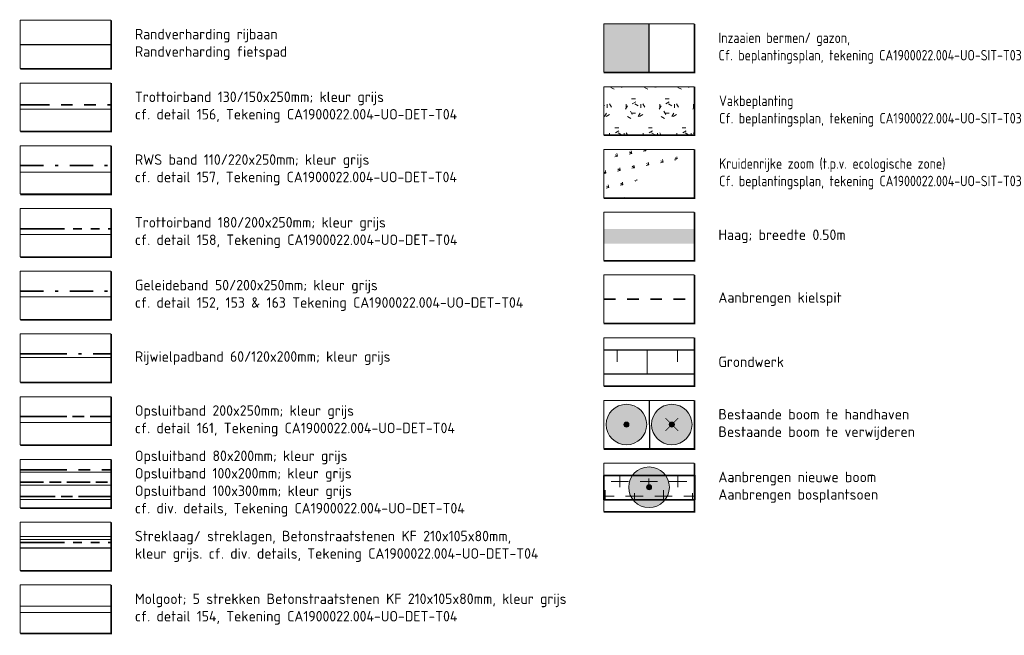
# Model space of a CAD drawing. Header units: metres. Extents: x 163543 to 168130, y 402678 to 405437.
# Tile 231 of 256: x 168016 to 168050, y 403376 to 403398. Entities that reach past the tile are written whole.
import ezdxf

# ---------------------------------------------------------------- set-up
doc = ezdxf.new("R2010")
doc.units = ezdxf.units.M
for name, pattern in [('X-CA190022.004-UO-TXT_Legenda$0$VH-GELEIDEBAND_50X200', [8, 4, -2, 0, -2]), ('X-CA190022.004-UO-TXT_Legenda$0$VH-GELEIDEBAND_60X120', [12, 8, -2, 0, -2]), ('X-CA190022.004-UO-TXT_Legenda$0$VH-OPSLUITBAND_100X200', [16, 8, -2, 4, -2]), ('X-CA190022.004-UO-TXT_Legenda$0$VH-OPSLUITBAND_100X300', [20, 12, -2, 4, -2]), ('X-CA190022.004-UO-TXT_Legenda$0$VH-OPSLUITBAND_150X250', [24, 16, -2, 4, -2]), ('X-CA190022.004-UO-TXT_Legenda$0$VH-OPSLUITBAND_80X200', [14, 8, -2, 2, -2]), ('X-CA190022.004-UO-TXT_Legenda$0$VH-RWSBAND_110X220', [24, 10, -2, 2, -2, 2, -2, 2, -2]), ('X-CA190022.004-UO-TXT_Legenda$0$VH-TROTTOIRBAND_130-150', [15, 5, -2, 2, -2, 2, -2]), ('X-CA190022.004-UO-TXT_Legenda$0$VH-TROTTOIRBAND_180-200', [20, 10, -2, 2, -2, 2, -2]), ('X-CA190022.004-UO-TXT_Legenda$0$XX-HIDDEN', [4, 2, -2])]:
    doc.linetypes.add(name, pattern=pattern)
doc.layers.get('0').update_dxf_attribs({"lineweight": 25})
doc.layers.add('X-CA190022.004-UO-TXT_Legenda$0$B-WE-GR-BOOM-S AFKOMSTIG UIT DTM_v0.4', color=252, linetype='Continuous')
doc.layers.add('X-CA190022.004-UO-TXT_Legenda$0$V-WE-GR-BOOM-S', color=1, linetype='Continuous')
for name, color, linetype, lineweight in [('X-CA190022.004-UO-TXT_Legenda$0$N-GV-GR-BEPLANTING_CULTUUR_VASTE PLANTENVAK-A-200', 92, 'Continuous', 18), ('X-CA190022.004-UO-TXT_Legenda$0$N-GV-GR-BOOM_SOLITAIR-G', 92, 'Continuous', 18), ('X-CA190022.004-UO-TXT_Legenda$0$N-WE-GR-BEPLANTING_CULTUUR_BOSPLANTSOEN-A-500', 92, 'Continuous', 18), ('X-CA190022.004-UO-TXT_Legenda$0$N-WE-GR-BEPLANTING_NATUUR_BOS-G', 90, 'Continuous', 35), ('X-CA190022.004-UO-TXT_Legenda$0$N-WE-GR-BOOM-S', 90, 'Continuous', 18), ('X-CA190022.004-UO-TXT_Legenda$0$N-WE-GR-KRUIDEN-A-250', 92, 'Continuous', 18), ('X-CA190022.004-UO-TXT_Legenda$0$N-WE-GW-TALUDARCERING-S', 90, 'Continuous', 25), ('X-CA190022.004-UO-TXT_Legenda$0$N-WE-GW-TALUDARCERING_KORT-G', 90, 'Continuous', 18), ('X-CA190022.004-UO-TXT_Legenda$0$N-WE-GW-TALUDARCERING_LANG-G', 90, 'Continuous', 18), ('X-CA190022.004-UO-TXT_Legenda$0$N-WE-GW-WATERGANG_BODEM-G', 90, 'Continuous', 25), ('X-CA190022.004-UO-TXT_Legenda$0$N-WE-GW-WATERGANG_GREPPEL_BODEM-G', 90, 'Continuous', 35), ('X-CA190022.004-UO-TXT_Legenda$0$N-WE-GW-WATERGANG_INSTEEK-G', 90, 'Continuous', 25), ('X-CA190022.004-UO-TXT_Legenda$0$N-WE-VH-GOOT-G', 170, 'Continuous', 25), ('X-CA190022.004-UO-TXT_Legenda$0$N-WE-VH-KANTOPSLUITING_ACHTERKANTBAND-G', 7, 'Continuous', 9), ('X-CA190022.004-UO-TXT_Legenda$0$N-WE-VH-KANTOPSLUITING_GELEIDEBAND_50X200-G', 7, 'X-CA190022.004-UO-TXT_Legenda$0$VH-GELEIDEBAND_50X200', 35), ('X-CA190022.004-UO-TXT_Legenda$0$N-WE-VH-KANTOPSLUITING_GELEIDEBAND_60X120-G', 20, 'X-CA190022.004-UO-TXT_Legenda$0$VH-GELEIDEBAND_60X120', 35), ('X-CA190022.004-UO-TXT_Legenda$0$N-WE-VH-KANTOPSLUITING_OPSLUITBAND_100X200-G', 34, 'X-CA190022.004-UO-TXT_Legenda$0$VH-OPSLUITBAND_100X200', 35), ('X-CA190022.004-UO-TXT_Legenda$0$N-WE-VH-KANTOPSLUITING_OPSLUITBAND_100X300-G', 64, 'X-CA190022.004-UO-TXT_Legenda$0$VH-OPSLUITBAND_100X300', 35), ('X-CA190022.004-UO-TXT_Legenda$0$N-WE-VH-KANTOPSLUITING_OPSLUITBAND_200X250-G', 1, 'X-CA190022.004-UO-TXT_Legenda$0$VH-OPSLUITBAND_150X250', 35), ('X-CA190022.004-UO-TXT_Legenda$0$N-WE-VH-KANTOPSLUITING_OPSLUITBAND_80X200-G', 150, 'X-CA190022.004-UO-TXT_Legenda$0$VH-OPSLUITBAND_80X200', 35), ('X-CA190022.004-UO-TXT_Legenda$0$N-WE-VH-KANTOPSLUITING_TROTTOIRBAND_130 150-G', 124, 'X-CA190022.004-UO-TXT_Legenda$0$VH-TROTTOIRBAND_130-150', 35), ('X-CA190022.004-UO-TXT_Legenda$0$N-WE-VH-KANTOPSLUITING_TROTTOIRBAND_180 200-G', 210, 'X-CA190022.004-UO-TXT_Legenda$0$VH-TROTTOIRBAND_180-200', 35), ('X-CA190022.004-UO-TXT_Legenda$0$N-WE-VH-KANTOPSLUITING_TROTTOIRBAND_RWS_110 220-G', 190, 'X-CA190022.004-UO-TXT_Legenda$0$VH-RWSBAND_110X220', 35), ('X-CA190022.004-UO-TXT_Legenda$0$N-WE-VH-KANTVERHARDING-G', 210, 'Continuous', 25), ('X-CA190022.004-UO-TXT_Legenda$0$N-WE-VH-KANTVERHARDING_STREKLAAG-G', 251, 'Continuous', 18), ('X-CA190022.004-UO-TXT_Legenda$0$X-XX-AL-LEGENDA-G', 7, 'Continuous', 18), ('X-CA190022.004-UO-TXT_Legenda$0$X-XX-AL-T18', 7, 'Continuous', 18)]:
    doc.layers.add(name, color=color, linetype=linetype, lineweight=lineweight)
for name, color, linetype, lineweight, transparency in [('X-CA190022.004-UO-TXT_Legenda$0$N-GV-GR-GRAS-A-200', 62, 'Continuous', 18, 0.5), ('X-CA190022.004-UO-TXT_Legenda$0$N-GV-GR-HAAG_STRAK-G', 78, 'Continuous', 35, 0.5), ('X-CA190022.004-UO-TXT_Legenda$0$N-WE-GR-GROENSTROOK-A', 62, 'Continuous', 18, 0.5)]:
    doc.layers.add(name, color=color, linetype=linetype, lineweight=lineweight, transparency=transparency)
doc.styles.add('X-CA190022.004-UO-TXT_Legenda$0$NLCS-ISO-M200-T18', font='NLCS-ISO.ttf', dxfattribs={"height": 0.36})

# ---------------------------------------------------------------- blocks, each defined once
blk = doc.blocks.new('*U65')
at = {"layer": 'X-CA190022.004-UO-TXT_Legenda$0$N-WE-GW-TALUDARCERING_KORT-G'}
for p, q in [((167418.083, 403437.719), (167418.083, 403436.719)), ((167423.083, 403437.719), (167423.083, 403436.719))]:
    blk.add_line(p, q, dxfattribs=at)
at = {"layer": 'X-CA190022.004-UO-TXT_Legenda$0$N-WE-GW-TALUDARCERING_LANG-G'}
blk.add_line((167420.583, 403437.719), (167420.583, 403435.719), dxfattribs=at)
blk = doc.blocks.new('X-CA190022.004-UO-TXT_Legenda$0$SGR-BOOM_01-SO')
at = {"linetype": 'ByBlock', "lineweight": 18}
h = blk.add_hatch(color=0, dxfattribs=at)
h.dxf.hatch_style = 1
edge = h.paths.add_edge_path()
edge.add_arc((0, 0), 0.25, 0, 360)
at = {"color": 0, "linetype": 'ByBlock', "lineweight": 18}
for radius in [2, 0.25]:
    blk.add_circle((0, 0), radius, dxfattribs=at)
blk = doc.blocks.new('X-CA190022.004-UO-TXT_Legenda$0$IMGEOBoom')
at = {"transparency": 33554457}
h = blk.add_hatch(color=256, dxfattribs=at)
h.dxf.hatch_style = 1
edge = h.paths.add_edge_path()
edge.add_arc((0, 0), 100, 0, 360)
edge = h.paths.add_edge_path(flags=17)
edge.add_arc((0, 0), 12.5, 0, 360)
h = blk.add_hatch()
h.set_pattern_fill('ANGLE', color=256)
h.set_pattern_definition([(0, (0, 0), (0, 6.985), [5.08, -1.905]), (90, (0, 0), (-6.985, 4e-16), [5.08, -1.905])])
edge = h.paths.add_edge_path(flags=17)
edge.add_arc((0, 0), 12.5, 0, 360)
at = {"layer": 'X-CA190022.004-UO-TXT_Legenda$0$N-GV-GR-GRAS-A-200'}
h = blk.add_hatch(color=256, dxfattribs=at)
h.dxf.hatch_style = 1
edge = h.paths.add_edge_path(flags=17)
edge.add_arc((0, 0), 12.5, 0, 360)
at = {"xscale": 50, "yscale": 50, "zscale": 50}
blk.add_blockref('X-CA190022.004-UO-TXT_Legenda$0$SGR-BOOM_01-SO', (0, 0), dxfattribs=at)
blk = doc.blocks.new('X-CA190022.004-UO-TXT_Legenda$0$Te verwijderen boom')
at = {"ltscale": 0.1, "const_width": 0.05, "flags": 128}
for points in [[(-0.53, 0.53), (0.53, -0.53)], [(0.53, 0.53), (-0.53, -0.53)]]:
    blk.add_lwpolyline(points, dxfattribs=at)
blk = doc.blocks.new('X-CA190022.004-UO-TXT_Legenda$0$sfr nieuwe boom')
at = {"layer": 'X-CA190022.004-UO-TXT_Legenda$0$N-GV-GR-BOOM_SOLITAIR-G', "transparency": 33554470}
h = blk.add_hatch(color=256, dxfattribs=at)
h.dxf.hatch_style = 1
edge = h.paths.add_edge_path()
edge.add_arc((0, 0), 2, 0, 360)
at = {"layer": 'X-CA190022.004-UO-TXT_Legenda$0$N-GV-GR-BOOM_SOLITAIR-G'}
h = blk.add_hatch(color=256, dxfattribs=at)
h.dxf.hatch_style = 1
edge = h.paths.add_edge_path()
edge.add_arc((0, 0), 0.25, 0, 360)
for radius in [2, 0.25]:
    blk.add_circle((0, 0), radius, dxfattribs=at)
blk = doc.blocks.new('X-CA190022.004-UO-TXT_Legenda$0$blokje legenda')
at = {"layer": 'X-CA190022.004-UO-TXT_Legenda$0$X-XX-AL-LEGENDA-G', "const_width": 0.1, "flags": 128}
blk.add_lwpolyline([(7.55, 0), (7.55, -4.05), (0, -4.05)], dxfattribs=at)
at = {"layer": 'X-CA190022.004-UO-TXT_Legenda$0$X-XX-AL-LEGENDA-G', "flags": 128}
blk.add_lwpolyline([(0, 0), (0, -4), (7.5, -4), (7.5, 0)], close=True, dxfattribs=at)

msp = doc.modelspace()

# ---------------------------------------------------------------- hatches: boundary and pattern name
at = {"layer": 'X-CA190022.004-UO-TXT_Legenda$0$N-GV-GR-BEPLANTING_CULTUUR_VASTE PLANTENVAK-A-200'}
h = msp.add_hatch(dxfattribs=at)
h.set_pattern_fill('AGR-VASTEPLANTEN', color=256, scale=0.2, pattern_type=2)
h.set_pattern_definition([(0, (599.9123, -27.692), (0.57735, 1), [0.133976, -1.020724]), (30, (600.04625, -27.69197), (0.5773504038, 0.9999997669), [0.133976, -1.866024]), (60, (600.1623, -27.625), (-0.5773504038, 0.9999997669), [0.133976, -1.020724]), (90, (600.22926, -27.50896), (-0.57735, 1), [0.133976, -1.866024]), (120, (600.2293, -27.375), (-1.1547004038, -2.331e-07), [0.133976, -1.020724]), (150, (600.1623, -27.25896), (-1.1547004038, 2.331e-07), [0.133976, -1.866024]), (180, (600.0463, -27.192), (-0.57735, -1), [0.133976, -1.020724]), (210, (599.9123, -27.19197), (-0.5773504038, -0.9999997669), [0.133976, -1.866024]), (240, (599.7963, -27.259), (0.5773504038, -0.9999997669), [0.133976, -1.020724]), (270, (599.72926, -27.375), (0.57735, -1), [0.133976, -1.866024]), (300, (599.7293, -27.509), (1.1547004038, 2.331e-07), [0.133976, -1.020724]), (330, (599.79625, -27.625), (1.1547004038, -2.331e-07), [0.133976, -1.866024])])
h.paths.add_polyline_path([(168039.341, 403393.563), (168039.341, 403395.222), (168036.23, 403395.222), (168036.23, 403393.563)])
at = {"layer": 'X-CA190022.004-UO-TXT_Legenda$0$N-GV-GR-HAAG_STRAK-G'}
h = msp.add_hatch(color=256, dxfattribs=at)
h.dxf.hatch_style = 1
h.paths.add_polyline_path([(168036.23, 403389.825), (168039.341, 403389.825), (168039.341, 403390.325), (168036.23, 403390.325)])
at = {"layer": 'X-CA190022.004-UO-TXT_Legenda$0$N-WE-GR-BEPLANTING_CULTUUR_BOSPLANTSOEN-A-500', "ltscale": 0.01}
h = msp.add_hatch(dxfattribs=at)
h.set_pattern_fill('AGR-BOSPLANTSOEN', color=256, scale=0.5, pattern_type=2)
h.set_pattern_definition([(0, (599.97926, -27.86187), (0.5, 0.5), [0.6, -0.4]), (90, (600.2793, -28.0619), (-2, 1e-16), [0.4, -0.6]), (90, (600.7793, -27.5619), (-2, 1e-16), [0.4, -0.6]), (90, (601.2793, -27.9619), (-2, 1e-16), [0.2, -0.8]), (90, (601.7793, -27.4619), (-2, 1e-16), [0.2, -0.8])])
h.paths.add_polyline_path([(168036.23, 403381.849), (168039.361, 403381.849), (168039.361, 403381.009), (168036.23, 403381.009)])
at = {"layer": 'X-CA190022.004-UO-TXT_Legenda$0$N-WE-GR-GROENSTROOK-A'}
h = msp.add_hatch(color=256, dxfattribs=at)
h.dxf.hatch_style = 1
h.paths.add_polyline_path([(168037.785, 403395.722), (168037.785, 403397.381), (168036.23, 403397.381), (168036.23, 403395.722)])
at = {"layer": 'X-CA190022.004-UO-TXT_Legenda$0$N-WE-GR-KRUIDEN-A-250'}
h = msp.add_hatch(dxfattribs=at)
h.set_pattern_fill('AGR-KRUIDEN-SO', color=256, scale=0.05, angle=56, pattern_type=2)
h.set_pattern_definition([(146, (220.06195, -29.60085), (-0.4908135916, -0.09540449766), [0.09375, -0.6133567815]), (101, (220.06195, -29.60085), (-0.4908135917, -0.0954044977), [0.09375, -0.40625]), (191, (220.06195, -29.60085), (0.0954044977, -0.4908135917), [0.09375, -0.40625])])
h.paths.add_polyline_path([(168036.23, 403393.063), (168036.23, 403391.405), (168039.341, 403391.405), (168039.341, 403393.063)], flags=16)
edge = h.paths.add_edge_path()
edge.add_line((168039.361, 403393.063), (168039.361, 403391.384))
edge.add_line((168039.361, 403391.384), (168036.23, 403391.384))

# ---------------------------------------------------------------- linework, layer by layer
at = {"flags": 128}
msp.add_lwpolyline([(168037.785, 403395.702), (168037.785, 403397.381)], dxfattribs=at)
at = {"color": 7, "flags": 128}
msp.add_lwpolyline([(168037.785, 403384.428), (168037.796, 403382.748)], dxfattribs=at)
at = {"layer": 'X-CA190022.004-UO-TXT_Legenda$0$N-WE-GR-BEPLANTING_NATUUR_BOS-G'}
msp.add_lwpolyline([(168036.23, 403381.849), (168039.361, 403381.849), (168039.361, 403381.009), (168036.23, 403381.009)], close=True, dxfattribs=at)
at = {"layer": 'X-CA190022.004-UO-TXT_Legenda$0$N-WE-GW-WATERGANG_BODEM-G', "flags": 128}
msp.add_lwpolyline([(168036.23, 403385.343), (168039.341, 403385.343)], dxfattribs=at)
at = {"layer": 'X-CA190022.004-UO-TXT_Legenda$0$N-WE-GW-WATERGANG_GREPPEL_BODEM-G', "linetype": 'X-CA190022.004-UO-TXT_Legenda$0$XX-HIDDEN', "ltscale": 0.2, "flags": 128}
msp.add_lwpolyline([(168036.23, 403387.916), (168039.341, 403387.916)], dxfattribs=at)
at = {"layer": 'X-CA190022.004-UO-TXT_Legenda$0$N-WE-GW-WATERGANG_INSTEEK-G', "flags": 128}
msp.add_lwpolyline([(168036.23, 403386.172), (168039.341, 403386.172)], dxfattribs=at)
at = {"layer": 'X-CA190022.004-UO-TXT_Legenda$0$N-WE-VH-GOOT-G'}
for points in [[(168016.169, 403377.363), (168019.3, 403377.352)], [(168016.168, 403377.145), (168019.299, 403377.135)]]:
    msp.add_lwpolyline(points, dxfattribs=at)
at = {"layer": 'X-CA190022.004-UO-TXT_Legenda$0$N-WE-VH-KANTOPSLUITING_ACHTERKANTBAND-G', "ltscale": 0.2, "flags": 128}
for points in [[(168016.168, 403394.445), (168019.279, 403394.445)], [(168016.168, 403392.286), (168019.279, 403392.286)], [(168016.189, 403390.137), (168019.299, 403390.137)], [(168016.168, 403387.988), (168019.279, 403387.988)], [(168016.168, 403385.909), (168019.279, 403385.909)], [(168016.168, 403383.67), (168019.279, 403383.67)], [(168016.168, 403381.963), (168019.279, 403381.963)], [(168016.168, 403381.517), (168019.279, 403381.517)], [(168016.168, 403381.025), (168019.279, 403381.025)], [(168016.168, 403379.353), (168019.279, 403379.353)], [(168016.189, 403379.342), (168019.299, 403379.342)]]:
    msp.add_lwpolyline(points, dxfattribs=at)
at = {"layer": 'X-CA190022.004-UO-TXT_Legenda$0$N-WE-VH-KANTOPSLUITING_GELEIDEBAND_50X200-G', "ltscale": 0.2, "flags": 128}
msp.add_lwpolyline([(168016.168, 403388.188), (168019.279, 403388.188)], dxfattribs=at)
at = {"layer": 'X-CA190022.004-UO-TXT_Legenda$0$N-WE-VH-KANTOPSLUITING_GELEIDEBAND_60X120-G', "ltscale": 0.2, "flags": 128}
msp.add_lwpolyline([(168016.168, 403386.029), (168019.279, 403386.029)], dxfattribs=at)
at = {"layer": 'X-CA190022.004-UO-TXT_Legenda$0$N-WE-VH-KANTOPSLUITING_OPSLUITBAND_100X200-G', "ltscale": 0.1, "flags": 128}
msp.add_lwpolyline([(168016.168, 403381.617), (168019.279, 403381.617)], dxfattribs=at)
at = {"layer": 'X-CA190022.004-UO-TXT_Legenda$0$N-WE-VH-KANTOPSLUITING_OPSLUITBAND_100X300-G', "ltscale": 0.1, "flags": 128}
msp.add_lwpolyline([(168016.168, 403381.125), (168019.279, 403381.125)], dxfattribs=at)
at = {"layer": 'X-CA190022.004-UO-TXT_Legenda$0$N-WE-VH-KANTOPSLUITING_OPSLUITBAND_200X250-G', "ltscale": 0.1, "flags": 128}
msp.add_lwpolyline([(168016.168, 403383.87), (168019.279, 403383.87)], dxfattribs=at)
at = {"layer": 'X-CA190022.004-UO-TXT_Legenda$0$N-WE-VH-KANTOPSLUITING_OPSLUITBAND_80X200-G', "ltscale": 0.2, "flags": 128}
msp.add_lwpolyline([(168016.168, 403382.043), (168019.279, 403382.043)], dxfattribs=at)
at = {"layer": 'X-CA190022.004-UO-TXT_Legenda$0$N-WE-VH-KANTOPSLUITING_TROTTOIRBAND_130 150-G', "ltscale": 0.2, "flags": 128}
msp.add_lwpolyline([(168016.168, 403394.595), (168019.279, 403394.595)], dxfattribs=at)
at = {"layer": 'X-CA190022.004-UO-TXT_Legenda$0$N-WE-VH-KANTOPSLUITING_TROTTOIRBAND_180 200-G', "ltscale": 0.15, "flags": 128}
for points in [[(168016.189, 403390.337), (168019.299, 403390.337)], [(168016.189, 403379.542), (168019.299, 403379.542)]]:
    msp.add_lwpolyline(points, dxfattribs=at)
at = {"layer": 'X-CA190022.004-UO-TXT_Legenda$0$N-WE-VH-KANTOPSLUITING_TROTTOIRBAND_RWS_110 220-G', "linetype": 'X-CA190022.004-UO-TXT_Legenda$0$VH-GELEIDEBAND_50X200', "ltscale": 0.2, "flags": 128}
msp.add_lwpolyline([(168016.168, 403392.506), (168019.279, 403392.506)], dxfattribs=at)
at = {"layer": 'X-CA190022.004-UO-TXT_Legenda$0$N-WE-VH-KANTVERHARDING-G', "flags": 128}
msp.add_lwpolyline([(168016.168, 403396.679), (168019.279, 403396.679)], dxfattribs=at)
at = {"layer": 'X-CA190022.004-UO-TXT_Legenda$0$N-WE-VH-KANTVERHARDING_STREKLAAG-G', "flags": 128}
for points in [[(168016.189, 403379.742), (168019.299, 403379.742)], [(168016.189, 403379.642), (168019.299, 403379.642)]]:
    msp.add_lwpolyline(points, dxfattribs=at)

# ---------------------------------------------------------------- block references
at = {"xscale": 0.41472, "yscale": 0.41472, "zscale": 0.41472}
for p in [(168016.168, 403397.508), (168036.23, 403397.381), (168016.168, 403395.349), (168036.23, 403395.222), (168016.168, 403393.19), (168036.23, 403393.063), (168016.168, 403391.032), (168036.23, 403390.905), (168016.168, 403388.873), (168036.23, 403388.746), (168016.168, 403386.714), (168036.23, 403386.587), (168016.168, 403384.555), (168036.23, 403384.428), (168016.168, 403382.396), (168036.23, 403382.269), (168016.168, 403380.237), (168016.168, 403378.078)]:
    msp.add_blockref('X-CA190022.004-UO-TXT_Legenda$0$blokje legenda', p, dxfattribs=at)
at = {"layer": 'X-CA190022.004-UO-TXT_Legenda$0$B-WE-GR-BOOM-S AFKOMSTIG UIT DTM_v0.4', "linetype": 'ByBlock', "lineweight": -2, "xscale": 0.006960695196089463, "yscale": 0.006960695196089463, "zscale": 0.006960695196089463}
for p in [(168037.008, 403383.598), (168038.568, 403383.598)]:
    msp.add_blockref('X-CA190022.004-UO-TXT_Legenda$0$IMGEOBoom', p, dxfattribs=at)
at = {"layer": 'X-CA190022.004-UO-TXT_Legenda$0$N-WE-GR-BOOM-S', "xscale": 0.35, "yscale": 0.35}
msp.add_blockref('X-CA190022.004-UO-TXT_Legenda$0$sfr nieuwe boom', (168037.785, 403381.44), dxfattribs=at)
at = {"layer": 'X-CA190022.004-UO-TXT_Legenda$0$N-WE-GW-TALUDARCERING-S', "xscale": 0.41472, "yscale": 0.41472, "zscale": 0.41472}
msp.add_blockref('*U65', (98605.06, 236072.481), dxfattribs=at)
at = {"layer": 'X-CA190022.004-UO-TXT_Legenda$0$V-WE-GR-BOOM-S', "xscale": 0.41472, "yscale": 0.41472, "zscale": 0.41472}
msp.add_blockref('X-CA190022.004-UO-TXT_Legenda$0$Te verwijderen boom', (168038.568, 403383.598), dxfattribs=at)

# ---------------------------------------------------------------- texts
at = {"layer": 'X-CA190022.004-UO-TXT_Legenda$0$X-XX-AL-T18', "char_height": 0.36, "attachment_point": 4, "style": 'X-CA190022.004-UO-TXT_Legenda$0$NLCS-ISO-M200-T18'}
for s, width, insert in [('\\A1;Inzaaien bermen/ gazon, \\PCf. beplantingsplan, tekening CA1900022.004-UO-SIT-T03', 13.00773, (168040.17, 403396.552)), ('Randverharding rijbaan\\PRandverharding fietspad', 7.94531, (168020.108, 403396.679)), ('\\A1;Vakbeplanting\\PCf. beplantingsplan, tekening CA1900022.004-UO-SIT-T03', 12.9819, (168040.191, 403394.383)), ('Trottoirband 130/150x250mm; kleur grijs\\Pcf. detail 156, Tekening CA1900022.004-UO-DET-T04', 12.70419, (168020.108, 403394.52)), ('RWS band 110/220x250mm; kleur grijs\\Pcf. detail 157, Tekening CA1900022.004-UO-DET-T04', 11.72197, (168020.108, 403392.361)), ('\\A1;Kruidenrijke zoom (t.p.v. ecologische zone)\\PCf. beplantingsplan, tekening CA1900022.004-UO-SIT-T03', 12.81866, (168040.191, 403392.224)), ('Trottoirband 180/200x250mm; kleur grijs \\Pcf. detail 158, Tekening CA1900022.004-UO-DET-T04', 11.72197, (168020.108, 403390.202)), ('Haag; breedte 0.50m', 11.72197, (168040.17, 403390.075)), ('Geleideband 50/200x250mm; kleur grijs\\Pcf. detail 152, 153 & 163 Tekening CA1900022.004-UO-DET-T04', 13.94801, (168020.108, 403388.043)), ('Aanbrengen kielspit', 11.72197, (168040.17, 403387.916)), ('Rijwielpadband 60/120x200mm; kleur grijs', 13.94801, (168020.108, 403385.884)), ('Grondwerk', 11.72197, (168040.17, 403385.757)), ('Opsluitband 200x250mm; kleur grijs\\Pcf. detail 161, Tekening CA1900022.004-UO-DET-T04', 11.72197, (168020.108, 403383.725)), ('Bestaande boom te handhaven\\PBestaande boom te verwijderen', 9.90017, (168040.17, 403383.598)), ('Opsluitband 80x200mm; kleur grijs\\POpsluitband 100x200mm; kleur grijs\\POpsluitband 100x300mm; kleur grijs\\Pcf. div. details, Tekening CA1900022.004-UO-DET-T04', 15.94227, (168020.108, 403381.567)), ('Aanbrengen nieuwe boom\\PAanbrengen bosplantsoen', 10.01537, (168040.17, 403381.44)), ('Streklaag/ streklagen, Betonstraatstenen KF 210x105x80mm, \\Pkleur grijs. cf. div. details, Tekening CA1900022.004-UO-DET-T04', 15.46973, (168020.108, 403379.408)), ('\\pxt25;Molgoot; 5 strekken Betonstraatstenen KF 210x105x80mm, kleur grijs\\P\\ptz;cf. detail 154, Tekening CA1900022.004-UO-DET-T04', 15.68309, (168020.108, 403377.249))]:
    msp.add_mtext_dynamic_manual_height_columns(s, width=width, gutter_width=2.592, heights=[0], dxfattribs=dict(at, insert=insert))

doc.saveas('drawing.dxf')
